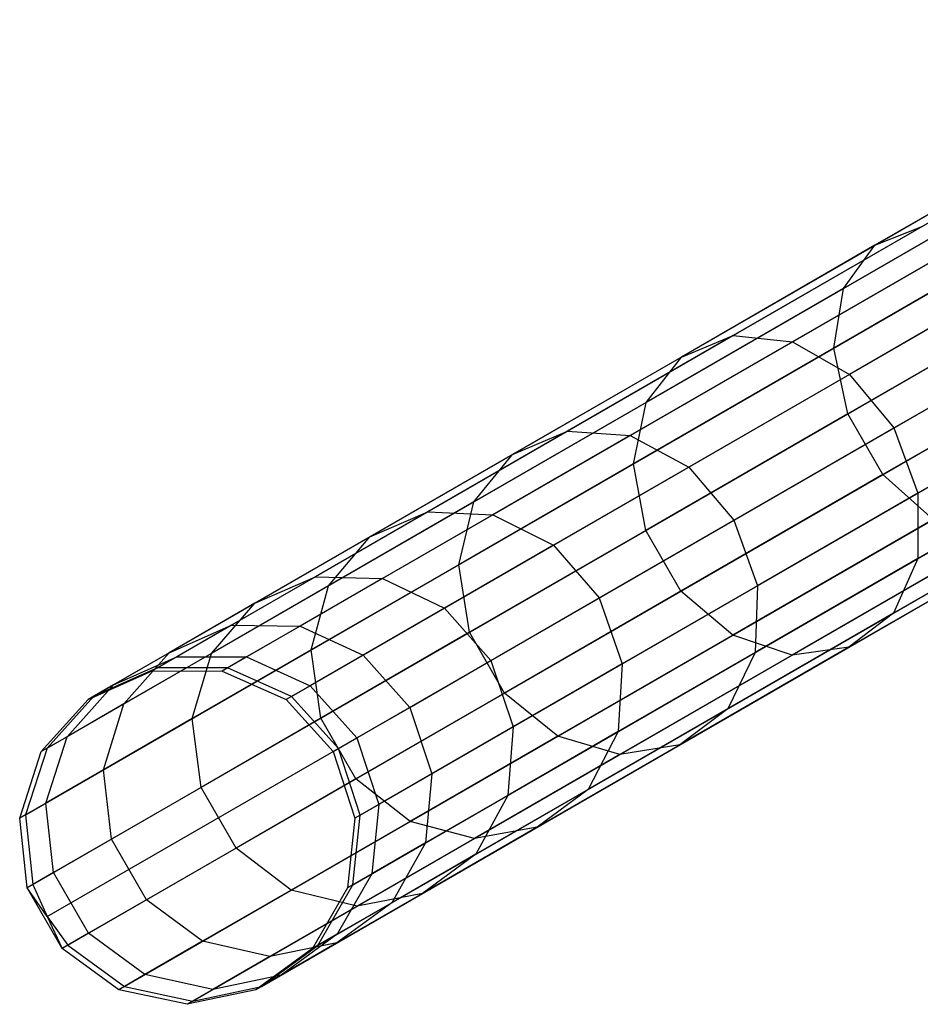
# Model space of a CAD drawing. Extents: x -189 to 189, y -189 to 189.
# Tile 8 of 256: x -164.19 to -158.85, y -95.26 to -89.41. Entities that reach past the tile are written whole.
import ezdxf

# ---------------------------------------------------------------- set-up
doc = ezdxf.new("R2010")
doc.units = 0
doc.header["$LTSCALE"] = 25.4
doc.layers.get('0').update_dxf_attribs({"linetype": 'CONTINUOUS'})

# ---------------------------------------------------------------- blocks, each defined once
blk = doc.blocks.new('CAMELEON-KENAI-C-12244_STL')
at = {"color": 0}
for p, q in [((-163.3738, -93.2586, -30.8736), (-156.7124, -89.4126, -140.8736)), ((-163.3738, -93.2586, -30.8736), (-156.7124, -89.4126, -140.8736)), ((-162.9587, -93.259, -30.8485), (-156.2973, -89.413, -140.8484)), ((-162.9587, -93.259, -30.8485), (-156.2973, -89.413, -140.8484)), ((-163.7528, -93.4272, -30.9024), (-157.0914, -89.5812, -140.9024)), ((-163.7528, -93.4272, -30.9024), (-157.0914, -89.5812, -140.9024)), ((-162.5794, -93.4284, -30.8314), (-155.9179, -89.5825, -140.8314)), ((-162.5794, -93.4284, -30.8314), (-155.9179, -89.5825, -140.8314)), ((-164.0302, -93.7357, -30.93), (-157.3688, -89.8898, -140.93)), ((-164.0302, -93.7357, -30.93), (-157.3688, -89.8898, -140.93)), ((-162.3013, -93.7376, -30.8254), (-155.6399, -89.8916, -140.8254)), ((-162.3013, -93.7376, -30.8254), (-155.6399, -89.8916, -140.8254)), ((-157.8355, -90.0108, -14.3557), (-159.1178, -90.7512, -15.7887)), ((-157.8355, -90.0108, -14.3557), (-159.1178, -90.7512, -15.7887)), ((-157.9965, -90.2522, -14.0578), (-159.304, -91.0071, -15.519)), ((-157.9965, -90.2522, -14.0578), (-159.304, -91.0071, -15.519)), ((-164.158, -94.1308, -30.9516), (-157.4966, -90.2849, -140.9516)), ((-164.158, -94.1308, -30.9516), (-157.4966, -90.2849, -140.9516)), ((-162.1726, -94.1329, -30.8314), (-155.5112, -90.287, -140.8314)), ((-162.1726, -94.1329, -30.8314), (-155.5112, -90.287, -140.8314)), ((-158.0334, -90.5948, -13.8251), (-159.3606, -91.361, -15.3083)), ((-158.0334, -90.5948, -13.8251), (-159.3606, -91.361, -15.3083)), ((-158.8341, -90.6376, -16.0708), (-159.9591, -91.2871, -17.6154)), ((-158.8341, -90.6376, -16.0708), (-159.9591, -91.2871, -17.6154)), ((-159.1178, -90.7512, -15.7887), (-158.8341, -90.6376, -16.0708)), ((-159.1178, -90.7512, -15.7887), (-158.8341, -90.6376, -16.0708)), ((-164.1142, -94.5442, -30.9634), (-157.4528, -90.6982, -140.9634)), ((-164.1142, -94.5442, -30.9634), (-157.4528, -90.6982, -140.9634)), ((-162.2156, -94.5462, -30.8485), (-155.5542, -90.7002, -140.8484)), ((-162.2156, -94.5462, -30.8485), (-155.5542, -90.7002, -140.8484)), ((-158.5021, -90.686, -16.3164), (-159.6064, -91.3236, -17.8327)), ((-158.5021, -90.686, -16.3164), (-159.6064, -91.3236, -17.8327)), ((-159.1178, -90.7512, -15.7887), (-160.2663, -91.4143, -17.3658)), ((-159.1178, -90.7512, -15.7887), (-160.2663, -91.4143, -17.3658)), ((-159.304, -91.0071, -15.519), (-159.1178, -90.7512, -15.7887)), ((-159.304, -91.0071, -15.519), (-159.1178, -90.7512, -15.7887)), ((-164.0291, -94.7351, -30.9649), (-157.3677, -90.8892, -140.9649)), ((-164.0291, -94.7351, -30.9649), (-157.3677, -90.8892, -140.9649)), ((-158.1791, -90.8879, -16.4831), (-159.2695, -91.5175, -17.9803)), ((-158.1791, -90.8879, -16.4831), (-159.2695, -91.5175, -17.9803)), ((-159.304, -91.0071, -15.519), (-160.4752, -91.6832, -17.1271)), ((-159.304, -91.0071, -15.519), (-160.4752, -91.6832, -17.1271)), ((-159.3606, -91.361, -15.3083), (-159.304, -91.0071, -15.519)), ((-159.3606, -91.361, -15.3083), (-159.304, -91.0071, -15.519)), ((-157.9398, -90.9794, -13.6976), (-159.2778, -91.7519, -15.1929)), ((-157.9398, -90.9794, -13.6976), (-159.2778, -91.7519, -15.1929)), ((-163.9063, -94.9043, -30.9634), (-157.2449, -91.0583, -140.9634)), ((-163.9063, -94.9043, -30.9634), (-157.2449, -91.0583, -140.9634)), ((-162.4227, -94.9059, -30.8736), (-155.7613, -91.0599, -140.8736)), ((-162.4227, -94.9059, -30.8736), (-155.7613, -91.0599, -140.8736)), ((-159.0064, -91.8353, -18.0324), (-157.921, -91.2086, -16.542)), ((-159.0064, -91.8353, -18.0324), (-157.921, -91.2086, -16.542)), ((-163.5703, -95.1489, -30.9516), (-156.9088, -91.3029, -140.9516)), ((-163.5703, -95.1489, -30.9516), (-156.9088, -91.3029, -140.9516)), ((-162.7583, -95.1498, -30.9024), (-156.0968, -91.3038, -140.9024)), ((-162.7583, -95.1498, -30.9024), (-156.0968, -91.3038, -140.9024)), ((-159.9591, -91.2871, -17.6154), (-160.9412, -91.8541, -19.2848)), ((-159.9591, -91.2871, -17.6154), (-160.9412, -91.8541, -19.2848)), ((-160.2663, -91.4143, -17.3658), (-159.9591, -91.2871, -17.6154)), ((-160.2663, -91.4143, -17.3658), (-159.9591, -91.2871, -17.6154)), ((-159.9591, -91.2871, -17.6154), (-159.6064, -91.3236, -17.8327)), ((-159.9591, -91.2871, -17.6154), (-159.6064, -91.3236, -17.8327)), ((-159.6064, -91.3236, -17.8327), (-160.5706, -91.8802, -19.4717)), ((-159.6064, -91.3236, -17.8327), (-160.5706, -91.8802, -19.4717)), ((-159.3606, -91.361, -15.3083), (-160.5494, -92.0474, -16.9406)), ((-159.3606, -91.361, -15.3083), (-160.5494, -92.0474, -16.9406)), ((-159.6064, -91.3236, -17.8327), (-159.2695, -91.5175, -17.9803)), ((-159.6064, -91.3236, -17.8327), (-159.2695, -91.5175, -17.9803)), ((-159.2778, -91.7519, -15.1929), (-159.3606, -91.361, -15.3083)), ((-159.2778, -91.7519, -15.1929), (-159.3606, -91.361, -15.3083)), ((-157.7319, -91.3395, -13.6976), (-159.0699, -92.112, -15.1929)), ((-157.7319, -91.3395, -13.6976), (-159.0699, -92.112, -15.1929)), ((-163.1642, -95.2357, -30.93), (-156.5027, -91.3898, -140.93)), ((-163.1642, -95.2357, -30.93), (-156.5027, -91.3898, -140.93)), ((-160.2663, -91.4143, -17.3658), (-161.2691, -91.9932, -19.0703)), ((-160.2663, -91.4143, -17.3658), (-161.2691, -91.9932, -19.0703)), ((-160.4752, -91.6832, -17.1271), (-160.2663, -91.4143, -17.3658)), ((-160.4752, -91.6832, -17.1271), (-160.2663, -91.4143, -17.3658)), ((-159.2695, -91.5175, -17.9803), (-160.2214, -92.0671, -19.5985)), ((-159.2695, -91.5175, -17.9803), (-160.2214, -92.0671, -19.5985)), ((-159.2695, -91.5175, -17.9803), (-159.0064, -91.8353, -18.0324)), ((-159.2695, -91.5175, -17.9803), (-159.0064, -91.8353, -18.0324)), ((-157.7723, -91.5924, -16.4831), (-158.8627, -92.222, -17.9803)), ((-157.7723, -91.5924, -16.4831), (-158.8627, -92.222, -17.9803)), ((-160.4752, -91.6832, -17.1271), (-161.4976, -92.2736, -18.8651)), ((-160.4752, -91.6832, -17.1271), (-161.4976, -92.2736, -18.8651)), ((-160.5494, -92.0474, -16.9406), (-160.4752, -91.6832, -17.1271)), ((-160.5494, -92.0474, -16.9406), (-160.4752, -91.6832, -17.1271)), ((-159.2778, -91.7519, -15.1929), (-160.4763, -92.4438, -16.8385)), ((-159.2778, -91.7519, -15.1929), (-160.4763, -92.4438, -16.8385)), ((-159.0699, -92.112, -15.1929), (-159.2778, -91.7519, -15.1929)), ((-159.0699, -92.112, -15.1929), (-159.2778, -91.7519, -15.1929)), ((-159.954, -92.3824, -19.6433), (-159.0064, -91.8353, -18.0324)), ((-159.954, -92.3824, -19.6433), (-159.0064, -91.8353, -18.0324)), ((-159.0064, -91.8353, -18.0324), (-158.8627, -92.222, -17.9803)), ((-159.0064, -91.8353, -18.0324), (-158.8627, -92.222, -17.9803)), ((-160.9412, -91.8541, -19.2848), (-161.7701, -92.3327, -21.0616)), ((-160.9412, -91.8541, -19.2848), (-161.7701, -92.3327, -21.0616)), ((-160.5706, -91.8802, -19.4717), (-161.3844, -92.3501, -21.2159)), ((-160.5706, -91.8802, -19.4717), (-161.3844, -92.3501, -21.2159)), ((-161.2691, -91.9932, -19.0703), (-160.9412, -91.8541, -19.2848)), ((-161.2691, -91.9932, -19.0703), (-160.9412, -91.8541, -19.2848)), ((-160.9412, -91.8541, -19.2848), (-160.5706, -91.8802, -19.4717)), ((-160.9412, -91.8541, -19.2848), (-160.5706, -91.8802, -19.4717)), ((-160.5706, -91.8802, -19.4717), (-160.2214, -92.0671, -19.5985)), ((-160.5706, -91.8802, -19.4717), (-160.2214, -92.0671, -19.5985)), ((-161.2691, -91.9932, -19.0703), (-162.1154, -92.4819, -20.8844)), ((-161.2691, -91.9932, -19.0703), (-162.1154, -92.4819, -20.8844)), ((-161.4976, -92.2736, -18.8651), (-161.2691, -91.9932, -19.0703)), ((-161.4976, -92.2736, -18.8651), (-161.2691, -91.9932, -19.0703)), ((-157.7589, -91.9731, -16.3164), (-158.8633, -92.6107, -17.8327)), ((-157.7589, -91.9731, -16.3164), (-158.8633, -92.6107, -17.8327)), ((-160.5494, -92.0474, -16.9406), (-161.5873, -92.6466, -18.7048)), ((-160.5494, -92.0474, -16.9406), (-161.5873, -92.6466, -18.7048)), ((-160.2214, -92.0671, -19.5985), (-161.0249, -92.531, -21.3207)), ((-160.2214, -92.0671, -19.5985), (-161.0249, -92.531, -21.3207)), ((-160.4763, -92.4438, -16.8385), (-160.5494, -92.0474, -16.9406)), ((-160.4763, -92.4438, -16.8385), (-160.5494, -92.0474, -16.9406)), ((-160.2214, -92.0671, -19.5985), (-159.954, -92.3824, -19.6433)), ((-160.2214, -92.0671, -19.5985), (-159.954, -92.3824, -19.6433)), ((-159.0699, -92.112, -15.1929), (-160.2684, -92.8039, -16.8385)), ((-159.0699, -92.112, -15.1929), (-160.2684, -92.8039, -16.8385)), ((-158.7728, -92.3791, -15.3083), (-159.0699, -92.112, -15.1929)), ((-158.7728, -92.3791, -15.3083), (-159.0699, -92.112, -15.1929)), ((-158.8627, -92.222, -17.9803), (-159.8147, -92.7716, -19.5985)), ((-158.8627, -92.222, -17.9803), (-159.8147, -92.7716, -19.5985)), ((-158.8627, -92.222, -17.9803), (-158.8633, -92.6107, -17.8327)), ((-158.8627, -92.222, -17.9803), (-158.8633, -92.6107, -17.8327)), ((-161.4976, -92.2736, -18.8651), (-162.3606, -92.7718, -20.7149)), ((-161.4976, -92.2736, -18.8651), (-162.3606, -92.7718, -20.7149)), ((-161.5873, -92.6466, -18.7048), (-161.4976, -92.2736, -18.8651)), ((-161.5873, -92.6466, -18.7048), (-161.4976, -92.2736, -18.8651)), ((-157.8831, -92.2849, -16.0708), (-159.008, -92.9344, -17.6154)), ((-157.8831, -92.2849, -16.0708), (-159.008, -92.9344, -17.6154)), ((-161.7701, -92.3327, -21.0616), (-162.4372, -92.7178, -22.927)), ((-161.7701, -92.3327, -21.0616), (-162.4372, -92.7178, -22.927)), ((-162.1154, -92.4819, -20.8844), (-161.7701, -92.3327, -21.0616)), ((-162.1154, -92.4819, -20.8844), (-161.7701, -92.3327, -21.0616)), ((-161.3844, -92.3501, -21.2159), (-162.0393, -92.7282, -23.0472)), ((-161.3844, -92.3501, -21.2159), (-162.0393, -92.7282, -23.0472)), ((-161.7701, -92.3327, -21.0616), (-161.3844, -92.3501, -21.2159)), ((-161.7701, -92.3327, -21.0616), (-161.3844, -92.3501, -21.2159)), ((-161.3844, -92.3501, -21.2159), (-161.0249, -92.531, -21.3207)), ((-161.3844, -92.3501, -21.2159), (-161.0249, -92.531, -21.3207)), ((-160.7539, -92.8442, -21.3577), (-159.954, -92.3824, -19.6433)), ((-160.7539, -92.8442, -21.3577), (-159.954, -92.3824, -19.6433)), ((-158.7728, -92.3791, -15.3083), (-159.9616, -93.0655, -16.9406)), ((-158.7728, -92.3791, -15.3083), (-159.9616, -93.0655, -16.9406)), ((-159.954, -92.3824, -19.6433), (-159.8147, -92.7716, -19.5985)), ((-159.954, -92.3824, -19.6433), (-159.8147, -92.7716, -19.5985)), ((-162.1154, -92.4819, -20.8844), (-162.7965, -92.8751, -22.789)), ((-162.1154, -92.4819, -20.8844), (-162.7965, -92.8751, -22.789)), ((-162.3606, -92.7718, -20.7149), (-162.1154, -92.4819, -20.8844)), ((-162.3606, -92.7718, -20.7149), (-162.1154, -92.4819, -20.8844)), ((-160.4763, -92.4438, -16.8385), (-161.5226, -93.0479, -18.6171)), ((-160.4763, -92.4438, -16.8385), (-161.5226, -93.0479, -18.6171)), ((-160.2684, -92.8039, -16.8385), (-160.4763, -92.4438, -16.8385)), ((-160.2684, -92.8039, -16.8385), (-160.4763, -92.4438, -16.8385)), ((-158.1233, -92.4737, -15.7887), (-159.2718, -93.1369, -17.3658)), ((-158.1233, -92.4737, -15.7887), (-159.2718, -93.1369, -17.3658)), ((-161.0249, -92.531, -21.3207), (-161.6715, -92.9043, -23.1288)), ((-161.0249, -92.531, -21.3207), (-161.6715, -92.9043, -23.1288)), ((-161.0249, -92.531, -21.3207), (-160.7539, -92.8442, -21.3577)), ((-161.0249, -92.531, -21.3207), (-160.7539, -92.8442, -21.3577)), ((-158.438, -92.5071, -15.519), (-159.6091, -93.1832, -17.1271)), ((-158.438, -92.5071, -15.519), (-159.6091, -93.1832, -17.1271)), ((-161.5873, -92.6466, -18.7048), (-162.4633, -93.1524, -20.5825)), ((-161.5873, -92.6466, -18.7048), (-162.4633, -93.1524, -20.5825)), ((-161.5226, -93.0479, -18.6171), (-161.5873, -92.6466, -18.7048)), ((-161.5226, -93.0479, -18.6171), (-161.5873, -92.6466, -18.7048)), ((-158.8633, -92.6107, -17.8327), (-159.8274, -93.1674, -19.4717)), ((-158.8633, -92.6107, -17.8327), (-159.8274, -93.1674, -19.4717)), ((-158.8633, -92.6107, -17.8327), (-159.008, -92.9344, -17.6154)), ((-158.8633, -92.6107, -17.8327), (-159.008, -92.9344, -17.6154)), ((-162.4372, -92.7178, -22.927), (-162.9354, -93.0055, -24.8615)), ((-162.4372, -92.7178, -22.927), (-162.9354, -93.0055, -24.8615)), ((-162.7965, -92.8751, -22.789), (-162.4372, -92.7178, -22.927)), ((-162.7965, -92.8751, -22.789), (-162.4372, -92.7178, -22.927)), ((-162.4372, -92.7178, -22.927), (-162.0393, -92.7282, -23.0472)), ((-162.4372, -92.7178, -22.927), (-162.0393, -92.7282, -23.0472)), ((-162.3606, -92.7718, -20.7149), (-163.0551, -93.1728, -22.657)), ((-162.3606, -92.7718, -20.7149), (-163.0551, -93.1728, -22.657)), ((-162.0393, -92.7282, -23.0472), (-162.5284, -93.0106, -24.9463)), ((-162.0393, -92.7282, -23.0472), (-162.5284, -93.0106, -24.9463)), ((-162.4633, -93.1524, -20.5825), (-162.3606, -92.7718, -20.7149)), ((-162.4633, -93.1524, -20.5825), (-162.3606, -92.7718, -20.7149)), ((-162.0393, -92.7282, -23.0472), (-161.6715, -92.9043, -23.1288)), ((-162.0393, -92.7282, -23.0472), (-161.6715, -92.9043, -23.1288)), ((-159.8147, -92.7716, -19.5985), (-160.6182, -93.2355, -21.3207)), ((-159.8147, -92.7716, -19.5985), (-160.6182, -93.2355, -21.3207)), ((-159.8147, -92.7716, -19.5985), (-159.8274, -93.1674, -19.4717)), ((-159.8147, -92.7716, -19.5985), (-159.8274, -93.1674, -19.4717)), ((-160.2684, -92.8039, -16.8385), (-161.3147, -93.408, -18.6171)), ((-160.2684, -92.8039, -16.8385), (-161.3147, -93.408, -18.6171)), ((-159.9616, -93.0655, -16.9406), (-160.2684, -92.8039, -16.8385)), ((-159.9616, -93.0655, -16.9406), (-160.2684, -92.8039, -16.8385)), ((-162.7965, -92.8751, -22.789), (-163.3052, -93.1688, -24.7641)), ((-162.7965, -92.8751, -22.789), (-163.3052, -93.1688, -24.7641)), ((-163.0551, -93.1728, -22.657), (-162.7965, -92.8751, -22.789)), ((-163.0551, -93.1728, -22.657), (-162.7965, -92.8751, -22.789)), ((-161.3976, -93.2158, -23.1577), (-160.7539, -92.8442, -21.3577)), ((-161.3976, -93.2158, -23.1577), (-160.7539, -92.8442, -21.3577)), ((-160.7539, -92.8442, -21.3577), (-160.6182, -93.2355, -21.3207)), ((-160.7539, -92.8442, -21.3577), (-160.6182, -93.2355, -21.3207)), ((-161.6715, -92.9043, -23.1288), (-162.1545, -93.1831, -25.0039)), ((-161.6715, -92.9043, -23.1288), (-162.1545, -93.1831, -25.0039)), ((-161.6715, -92.9043, -23.1288), (-161.3976, -93.2158, -23.1577)), ((-161.6715, -92.9043, -23.1288), (-161.3976, -93.2158, -23.1577)), ((-159.008, -92.9344, -17.6154), (-159.9901, -93.5014, -19.2848)), ((-159.008, -92.9344, -17.6154), (-159.9901, -93.5014, -19.2848)), ((-159.008, -92.9344, -17.6154), (-159.2718, -93.1369, -17.3658)), ((-159.008, -92.9344, -17.6154), (-159.2718, -93.1369, -17.3658)), ((-163.3052, -93.1688, -24.7641), (-162.9354, -93.0055, -24.8615)), ((-163.3052, -93.1688, -24.7641), (-162.9354, -93.0055, -24.8615)), ((-162.9354, -93.0055, -24.8615), (-163.2596, -93.1926, -26.8446)), ((-162.9354, -93.0055, -24.8615), (-163.2596, -93.1926, -26.8446)), ((-162.9354, -93.0055, -24.8615), (-162.5284, -93.0106, -24.9463)), ((-162.9354, -93.0055, -24.8615), (-162.5284, -93.0106, -24.9463)), ((-162.5284, -93.0106, -24.9463), (-162.8466, -93.1943, -26.8932)), ((-162.5284, -93.0106, -24.9463), (-162.8466, -93.1943, -26.8932)), ((-162.5284, -93.0106, -24.9463), (-162.1545, -93.1831, -25.0039)), ((-162.5284, -93.0106, -24.9463), (-162.1545, -93.1831, -25.0039)), ((-161.5226, -93.0479, -18.6171), (-162.4057, -93.5578, -20.51)), ((-161.5226, -93.0479, -18.6171), (-162.4057, -93.5578, -20.51)), ((-161.3147, -93.408, -18.6171), (-161.5226, -93.0479, -18.6171)), ((-161.3147, -93.408, -18.6171), (-161.5226, -93.0479, -18.6171)), ((-159.9616, -93.0655, -16.9406), (-160.9995, -93.6647, -18.7048)), ((-159.9616, -93.0655, -16.9406), (-160.9995, -93.6647, -18.7048)), ((-159.6091, -93.1832, -17.1271), (-159.9616, -93.0655, -16.9406)), ((-159.6091, -93.1832, -17.1271), (-159.9616, -93.0655, -16.9406)), ((-163.3052, -93.1688, -24.7641), (-163.6362, -93.3599, -26.7889)), ((-163.3052, -93.1688, -24.7641), (-163.6362, -93.3599, -26.7889)), ((-163.5738, -93.4723, -24.6709), (-163.3052, -93.1688, -24.7641)), ((-163.5738, -93.4723, -24.6709), (-163.3052, -93.1688, -24.7641)), ((-163.0551, -93.1728, -22.657), (-163.5738, -93.4723, -24.6709)), ((-163.0551, -93.1728, -22.657), (-163.5738, -93.4723, -24.6709)), ((-162.4633, -93.1524, -20.5825), (-163.1683, -93.5594, -22.5538)), ((-162.4633, -93.1524, -20.5825), (-163.1683, -93.5594, -22.5538)), ((-163.1683, -93.5594, -22.5538), (-163.0551, -93.1728, -22.657)), ((-163.1683, -93.5594, -22.5538), (-163.0551, -93.1728, -22.657)), ((-162.1545, -93.1831, -25.0039), (-162.4687, -93.3645, -26.9262)), ((-162.1545, -93.1831, -25.0039), (-162.4687, -93.3645, -26.9262)), ((-162.4057, -93.5578, -20.51), (-162.4633, -93.1524, -20.5825)), ((-162.4057, -93.5578, -20.51), (-162.4633, -93.1524, -20.5825)), ((-162.1545, -93.1831, -25.0039), (-161.8783, -93.4934, -25.0242)), ((-162.1545, -93.1831, -25.0039), (-161.8783, -93.4934, -25.0242)), ((-159.8274, -93.1674, -19.4717), (-160.6412, -93.6372, -21.2159)), ((-159.8274, -93.1674, -19.4717), (-160.6412, -93.6372, -21.2159)), ((-159.6091, -93.1832, -17.1271), (-160.6316, -93.7736, -18.8651)), ((-159.6091, -93.1832, -17.1271), (-160.6316, -93.7736, -18.8651)), ((-159.2718, -93.1369, -17.3658), (-160.2746, -93.7158, -19.0703)), ((-159.2718, -93.1369, -17.3658), (-160.2746, -93.7158, -19.0703)), ((-159.8274, -93.1674, -19.4717), (-159.9901, -93.5014, -19.2848)), ((-159.8274, -93.1674, -19.4717), (-159.9901, -93.5014, -19.2848)), ((-159.2718, -93.1369, -17.3658), (-159.6091, -93.1832, -17.1271)), ((-159.2718, -93.1369, -17.3658), (-159.6091, -93.1832, -17.1271)), ((-163.6362, -93.3599, -26.7889), (-163.2596, -93.1926, -26.8446)), ((-163.6362, -93.3599, -26.7889), (-163.2596, -93.1926, -26.8446)), ((-163.2596, -93.1926, -26.8446), (-163.4062, -93.2773, -28.8557)), ((-163.2596, -93.1926, -26.8446), (-163.4062, -93.2773, -28.8557)), ((-163.2596, -93.1926, -26.8446), (-162.8466, -93.1943, -26.8932)), ((-163.2596, -93.1926, -26.8446), (-162.8466, -93.1943, -26.8932)), ((-162.8466, -93.1943, -26.8932), (-162.9905, -93.2774, -28.8675)), ((-162.8466, -93.1943, -26.8932), (-162.9905, -93.2774, -28.8675)), ((-162.8466, -93.1943, -26.8932), (-162.4687, -93.3645, -26.9262)), ((-162.8466, -93.1943, -26.8932), (-162.4687, -93.3645, -26.9262)), ((-161.8783, -93.4934, -25.0242), (-161.3976, -93.2158, -23.1577)), ((-161.8783, -93.4934, -25.0242), (-161.3976, -93.2158, -23.1577)), ((-161.3976, -93.2158, -23.1577), (-161.2648, -93.6088, -23.1288)), ((-161.3976, -93.2158, -23.1577), (-161.2648, -93.6088, -23.1288)), ((-160.6182, -93.2355, -21.3207), (-161.2648, -93.6088, -23.1288)), ((-160.6182, -93.2355, -21.3207), (-161.2648, -93.6088, -23.1288)), ((-160.6182, -93.2355, -21.3207), (-160.6412, -93.6372, -21.2159)), ((-160.6182, -93.2355, -21.3207), (-160.6412, -93.6372, -21.2159)), ((-163.7859, -93.4463, -28.8422), (-163.4062, -93.2773, -28.8557)), ((-163.7859, -93.4463, -28.8422), (-163.4062, -93.2773, -28.8557)), ((-163.3738, -93.2586, -30.8736), (-163.7528, -93.4272, -30.9024)), ((-163.3738, -93.2586, -30.8736), (-163.7528, -93.4272, -30.9024)), ((-163.3738, -93.2586, -30.8736), (-163.4062, -93.2773, -28.8557)), ((-163.3738, -93.2586, -30.8736), (-163.4062, -93.2773, -28.8557)), ((-163.4062, -93.2773, -28.8557), (-162.9905, -93.2774, -28.8675)), ((-163.4062, -93.2773, -28.8557), (-162.9905, -93.2774, -28.8675)), ((-162.9587, -93.259, -30.8485), (-163.3738, -93.2586, -30.8736)), ((-162.9587, -93.259, -30.8485), (-163.3738, -93.2586, -30.8736)), ((-162.9587, -93.259, -30.8485), (-162.9905, -93.2774, -28.8675)), ((-162.9587, -93.259, -30.8485), (-162.9905, -93.2774, -28.8675)), ((-162.9905, -93.2774, -28.8675), (-162.6108, -93.4466, -28.8755)), ((-162.9905, -93.2774, -28.8675), (-162.6108, -93.4466, -28.8755)), ((-162.5794, -93.4284, -30.8314), (-162.9587, -93.259, -30.8485)), ((-162.5794, -93.4284, -30.8314), (-162.9587, -93.259, -30.8485)), ((-163.9113, -93.6671, -26.7356), (-163.6362, -93.3599, -26.7889)), ((-163.9113, -93.6671, -26.7356), (-163.6362, -93.3599, -26.7889)), ((-163.6362, -93.3599, -26.7889), (-163.7859, -93.4463, -28.8422)), ((-163.6362, -93.3599, -26.7889), (-163.7859, -93.4463, -28.8422)), ((-162.4687, -93.3645, -26.9262), (-162.6108, -93.4466, -28.8755)), ((-162.4687, -93.3645, -26.9262), (-162.6108, -93.4466, -28.8755)), ((-162.4687, -93.3645, -26.9262), (-162.1911, -93.6739, -26.9378)), ((-162.4687, -93.3645, -26.9262), (-162.1911, -93.6739, -26.9378)), ((-161.3147, -93.408, -18.6171), (-162.1978, -93.9179, -20.51)), ((-161.3147, -93.408, -18.6171), (-162.1978, -93.9179, -20.51)), ((-160.9995, -93.6647, -18.7048), (-161.3147, -93.408, -18.6171)), ((-160.9995, -93.6647, -18.7048), (-161.3147, -93.408, -18.6171)), ((-164.0639, -93.7552, -28.8293), (-163.7859, -93.4463, -28.8422)), ((-164.0639, -93.7552, -28.8293), (-163.7859, -93.4463, -28.8422)), ((-163.7528, -93.4272, -30.9024), (-164.0302, -93.7357, -30.93)), ((-163.7528, -93.4272, -30.9024), (-164.0302, -93.7357, -30.93)), ((-163.5738, -93.4723, -24.6709), (-163.9113, -93.6671, -26.7356)), ((-163.5738, -93.4723, -24.6709), (-163.9113, -93.6671, -26.7356)), ((-163.7528, -93.4272, -30.9024), (-163.7859, -93.4463, -28.8422)), ((-163.7528, -93.4272, -30.9024), (-163.7859, -93.4463, -28.8422)), ((-163.6948, -93.8634, -24.5981), (-163.5738, -93.4723, -24.6709)), ((-163.6948, -93.8634, -24.5981), (-163.5738, -93.4723, -24.6709)), ((-162.5794, -93.4284, -30.8314), (-162.6108, -93.4466, -28.8755)), ((-162.5794, -93.4284, -30.8314), (-162.6108, -93.4466, -28.8755)), ((-162.6108, -93.4466, -28.8755), (-162.3326, -93.7556, -28.8783)), ((-162.6108, -93.4466, -28.8755), (-162.3326, -93.7556, -28.8783)), ((-162.3013, -93.7376, -30.8254), (-162.5794, -93.4284, -30.8314)), ((-162.3013, -93.7376, -30.8254), (-162.5794, -93.4284, -30.8314)), ((-162.1911, -93.6739, -26.9378), (-161.8783, -93.4934, -25.0242)), ((-162.1911, -93.6739, -26.9378), (-161.8783, -93.4934, -25.0242)), ((-161.8783, -93.4934, -25.0242), (-161.7477, -93.8876, -25.0039)), ((-161.8783, -93.4934, -25.0242), (-161.7477, -93.8876, -25.0039)), ((-159.9901, -93.5014, -19.2848), (-160.819, -93.98, -21.0616)), ((-159.9901, -93.5014, -19.2848), (-160.819, -93.98, -21.0616)), ((-159.9901, -93.5014, -19.2848), (-160.2746, -93.7158, -19.0703)), ((-159.9901, -93.5014, -19.2848), (-160.2746, -93.7158, -19.0703)), ((-163.1683, -93.5594, -22.5538), (-163.6948, -93.8634, -24.5981)), ((-163.1683, -93.5594, -22.5538), (-163.6948, -93.8634, -24.5981)), ((-163.1164, -93.9681, -22.4974), (-163.1683, -93.5594, -22.5538)), ((-163.1164, -93.9681, -22.4974), (-163.1683, -93.5594, -22.5538)), ((-162.4057, -93.5578, -20.51), (-163.1164, -93.9681, -22.4974)), ((-162.4057, -93.5578, -20.51), (-163.1164, -93.9681, -22.4974)), ((-162.1978, -93.9179, -20.51), (-162.4057, -93.5578, -20.51)), ((-162.1978, -93.9179, -20.51), (-162.4057, -93.5578, -20.51)), ((-161.2648, -93.6088, -23.1288), (-161.7477, -93.8876, -25.0039)), ((-161.2648, -93.6088, -23.1288), (-161.7477, -93.8876, -25.0039)), ((-161.2648, -93.6088, -23.1288), (-161.2961, -94.0153, -23.0472)), ((-161.2648, -93.6088, -23.1288), (-161.2961, -94.0153, -23.0472)), ((-160.6412, -93.6372, -21.2159), (-161.2961, -94.0153, -23.0472)), ((-160.6412, -93.6372, -21.2159), (-161.2961, -94.0153, -23.0472)), ((-160.6412, -93.6372, -21.2159), (-160.819, -93.98, -21.0616)), ((-160.6412, -93.6372, -21.2159), (-160.819, -93.98, -21.0616)), ((-163.9113, -93.6671, -26.7356), (-164.0639, -93.7552, -28.8293)), ((-163.9113, -93.6671, -26.7356), (-164.0639, -93.7552, -28.8293)), ((-164.0373, -94.0611, -26.6939), (-163.9113, -93.6671, -26.7356)), ((-164.0373, -94.0611, -26.6939), (-163.9113, -93.6671, -26.7356)), ((-162.3326, -93.7556, -28.8783), (-162.1911, -93.6739, -26.9378)), ((-162.3326, -93.7556, -28.8783), (-162.1911, -93.6739, -26.9378)), ((-162.1911, -93.6739, -26.9378), (-162.0619, -94.069, -26.9262)), ((-162.1911, -93.6739, -26.9378), (-162.0619, -94.069, -26.9262)), ((-160.9995, -93.6647, -18.7048), (-161.8755, -94.1704, -20.5825)), ((-160.9995, -93.6647, -18.7048), (-161.8755, -94.1704, -20.5825)), ((-160.6316, -93.7736, -18.8651), (-160.9995, -93.6647, -18.7048)), ((-160.6316, -93.7736, -18.8651), (-160.9995, -93.6647, -18.7048)), ((-164.1923, -94.1506, -28.8192), (-164.0639, -93.7552, -28.8293)), ((-164.1923, -94.1506, -28.8192), (-164.0639, -93.7552, -28.8293)), ((-164.0302, -93.7357, -30.93), (-164.158, -94.1308, -30.9516)), ((-164.0302, -93.7357, -30.93), (-164.158, -94.1308, -30.9516)), ((-164.0302, -93.7357, -30.93), (-164.0639, -93.7552, -28.8293)), ((-164.0302, -93.7357, -30.93), (-164.0639, -93.7552, -28.8293)), ((-162.3013, -93.7376, -30.8254), (-162.3326, -93.7556, -28.8783)), ((-162.3013, -93.7376, -30.8254), (-162.3326, -93.7556, -28.8783)), ((-162.3326, -93.7556, -28.8783), (-162.2041, -94.1511, -28.8755)), ((-162.3326, -93.7556, -28.8783), (-162.2041, -94.1511, -28.8755)), ((-162.1726, -94.1329, -30.8314), (-162.3013, -93.7376, -30.8254)), ((-162.1726, -94.1329, -30.8314), (-162.3013, -93.7376, -30.8254)), ((-160.6316, -93.7736, -18.8651), (-161.4946, -94.2718, -20.7149)), ((-160.6316, -93.7736, -18.8651), (-161.4946, -94.2718, -20.7149)), ((-160.2746, -93.7158, -19.0703), (-161.1209, -94.2044, -20.8844)), ((-160.2746, -93.7158, -19.0703), (-161.1209, -94.2044, -20.8844)), ((-160.2746, -93.7158, -19.0703), (-160.6316, -93.7736, -18.8651)), ((-160.2746, -93.7158, -19.0703), (-160.6316, -93.7736, -18.8651)), ((-163.6948, -93.8634, -24.5981), (-164.0373, -94.0611, -26.6939)), ((-163.6948, -93.8634, -24.5981), (-164.0373, -94.0611, -26.6939)), ((-163.6472, -94.2745, -24.5583), (-163.6948, -93.8634, -24.5981)), ((-163.6472, -94.2745, -24.5583), (-163.6948, -93.8634, -24.5981)), ((-161.7477, -93.8876, -25.0039), (-162.0619, -94.069, -26.9262)), ((-161.7477, -93.8876, -25.0039), (-162.0619, -94.069, -26.9262)), ((-161.7477, -93.8876, -25.0039), (-161.7852, -94.2977, -24.9463)), ((-161.7477, -93.8876, -25.0039), (-161.7852, -94.2977, -24.9463)), ((-162.1978, -93.9179, -20.51), (-162.9085, -94.3282, -22.4974)), ((-162.1978, -93.9179, -20.51), (-162.9085, -94.3282, -22.4974)), ((-161.8755, -94.1704, -20.5825), (-162.1978, -93.9179, -20.51)), ((-161.8755, -94.1704, -20.5825), (-162.1978, -93.9179, -20.51)), ((-163.1164, -93.9681, -22.4974), (-163.6472, -94.2745, -24.5583)), ((-163.1164, -93.9681, -22.4974), (-163.6472, -94.2745, -24.5583)), ((-162.9085, -94.3282, -22.4974), (-163.1164, -93.9681, -22.4974)), ((-162.9085, -94.3282, -22.4974), (-163.1164, -93.9681, -22.4974)), ((-160.819, -93.98, -21.0616), (-161.4861, -94.3651, -22.927)), ((-160.819, -93.98, -21.0616), (-161.4861, -94.3651, -22.927)), ((-160.819, -93.98, -21.0616), (-161.1209, -94.2044, -20.8844)), ((-160.819, -93.98, -21.0616), (-161.1209, -94.2044, -20.8844)), ((-164.0373, -94.0611, -26.6939), (-164.1923, -94.1506, -28.8192)), ((-164.0373, -94.0611, -26.6939), (-164.1923, -94.1506, -28.8192)), ((-163.9925, -94.4739, -26.6711), (-164.0373, -94.0611, -26.6939)), ((-163.9925, -94.4739, -26.6711), (-164.0373, -94.0611, -26.6939)), ((-161.2961, -94.0153, -23.0472), (-161.7852, -94.2977, -24.9463)), ((-161.2961, -94.0153, -23.0472), (-161.7852, -94.2977, -24.9463)), ((-161.2961, -94.0153, -23.0472), (-161.4861, -94.3651, -22.927)), ((-161.2961, -94.0153, -23.0472), (-161.4861, -94.3651, -22.927)), ((-162.0619, -94.069, -26.9262), (-162.2041, -94.1511, -28.8755)), ((-162.0619, -94.069, -26.9262), (-162.2041, -94.1511, -28.8755)), ((-162.0619, -94.069, -26.9262), (-162.1034, -94.4814, -26.8932)), ((-162.0619, -94.069, -26.9262), (-162.1034, -94.4814, -26.8932)), ((-164.158, -94.1308, -30.9516), (-164.1923, -94.1506, -28.8192)), ((-164.158, -94.1308, -30.9516), (-164.1923, -94.1506, -28.8192)), ((-164.1487, -94.5641, -28.8136), (-164.1923, -94.1506, -28.8192)), ((-164.1487, -94.5641, -28.8136), (-164.1923, -94.1506, -28.8192)), ((-164.158, -94.1308, -30.9516), (-164.1142, -94.5442, -30.9634)), ((-164.158, -94.1308, -30.9516), (-164.1142, -94.5442, -30.9634)), ((-161.8755, -94.1704, -20.5825), (-162.5805, -94.5775, -22.5538)), ((-161.8755, -94.1704, -20.5825), (-162.5805, -94.5775, -22.5538)), ((-162.2041, -94.1511, -28.8755), (-162.2474, -94.5645, -28.8675)), ((-162.2041, -94.1511, -28.8755), (-162.2474, -94.5645, -28.8675)), ((-162.2156, -94.5462, -30.8485), (-162.1726, -94.1329, -30.8314)), ((-162.2156, -94.5462, -30.8485), (-162.1726, -94.1329, -30.8314)), ((-162.1726, -94.1329, -30.8314), (-162.2041, -94.1511, -28.8755)), ((-162.1726, -94.1329, -30.8314), (-162.2041, -94.1511, -28.8755)), ((-161.4946, -94.2718, -20.7149), (-161.8755, -94.1704, -20.5825)), ((-161.4946, -94.2718, -20.7149), (-161.8755, -94.1704, -20.5825)), ((-161.1209, -94.2044, -20.8844), (-161.802, -94.5977, -22.789)), ((-161.1209, -94.2044, -20.8844), (-161.802, -94.5977, -22.789)), ((-161.1209, -94.2044, -20.8844), (-161.4946, -94.2718, -20.7149)), ((-161.1209, -94.2044, -20.8844), (-161.4946, -94.2718, -20.7149)), ((-163.6472, -94.2745, -24.5583), (-163.9925, -94.4739, -26.6711)), ((-163.6472, -94.2745, -24.5583), (-163.9925, -94.4739, -26.6711)), ((-163.4393, -94.6347, -24.5583), (-163.6472, -94.2745, -24.5583)), ((-163.4393, -94.6347, -24.5583), (-163.6472, -94.2745, -24.5583)), ((-161.4946, -94.2718, -20.7149), (-162.1891, -94.6728, -22.657)), ((-161.4946, -94.2718, -20.7149), (-162.1891, -94.6728, -22.657)), ((-161.7852, -94.2977, -24.9463), (-162.1034, -94.4814, -26.8932)), ((-161.7852, -94.2977, -24.9463), (-162.1034, -94.4814, -26.8932)), ((-161.7852, -94.2977, -24.9463), (-161.9844, -94.6528, -24.8615)), ((-161.7852, -94.2977, -24.9463), (-161.9844, -94.6528, -24.8615)), ((-162.9085, -94.3282, -22.4974), (-163.4393, -94.6347, -24.5583)), ((-162.9085, -94.3282, -22.4974), (-163.4393, -94.6347, -24.5583)), ((-162.5805, -94.5775, -22.5538), (-162.9085, -94.3282, -22.4974)), ((-162.5805, -94.5775, -22.5538), (-162.9085, -94.3282, -22.4974)), ((-161.4861, -94.3651, -22.927), (-161.9844, -94.6528, -24.8615)), ((-161.4861, -94.3651, -22.927), (-161.9844, -94.6528, -24.8615)), ((-161.4861, -94.3651, -22.927), (-161.802, -94.5977, -22.789)), ((-161.4861, -94.3651, -22.927), (-161.802, -94.5977, -22.789)), ((-163.9925, -94.4739, -26.6711), (-164.1487, -94.5641, -28.8136)), ((-163.9925, -94.4739, -26.6711), (-164.1487, -94.5641, -28.8136)), ((-163.7846, -94.834, -26.6711), (-163.9925, -94.4739, -26.6711)), ((-163.7846, -94.834, -26.6711), (-163.9925, -94.4739, -26.6711)), ((-162.1034, -94.4814, -26.8932), (-162.3085, -94.8399, -26.8446)), ((-162.1034, -94.4814, -26.8932), (-162.3085, -94.8399, -26.8446)), ((-162.1034, -94.4814, -26.8932), (-162.2474, -94.5645, -28.8675)), ((-162.1034, -94.4814, -26.8932), (-162.2474, -94.5645, -28.8675)), ((-164.1142, -94.5442, -30.9634), (-164.1487, -94.5641, -28.8136)), ((-164.1142, -94.5442, -30.9634), (-164.1487, -94.5641, -28.8136)), ((-164.0291, -94.7351, -30.9649), (-164.1487, -94.5641, -28.8136)), ((-164.0291, -94.7351, -30.9649), (-164.1487, -94.5641, -28.8136)), ((-163.9408, -94.9242, -28.8136), (-164.1487, -94.5641, -28.8136)), ((-163.9408, -94.9242, -28.8136), (-164.1487, -94.5641, -28.8136)), ((-164.1142, -94.5442, -30.9634), (-164.0291, -94.7351, -30.9649)), ((-164.1142, -94.5442, -30.9634), (-164.0291, -94.7351, -30.9649)), ((-162.5805, -94.5775, -22.5538), (-163.107, -94.8815, -24.5981)), ((-162.5805, -94.5775, -22.5538), (-163.107, -94.8815, -24.5981)), ((-162.1891, -94.6728, -22.657), (-162.5805, -94.5775, -22.5538)), ((-162.1891, -94.6728, -22.657), (-162.5805, -94.5775, -22.5538)), ((-162.2474, -94.5645, -28.8675), (-162.4551, -94.9246, -28.8557)), ((-162.2474, -94.5645, -28.8675), (-162.4551, -94.9246, -28.8557)), ((-162.4227, -94.9059, -30.8736), (-162.2156, -94.5462, -30.8485)), ((-162.4227, -94.9059, -30.8736), (-162.2156, -94.5462, -30.8485)), ((-162.2156, -94.5462, -30.8485), (-162.2474, -94.5645, -28.8675)), ((-162.2156, -94.5462, -30.8485), (-162.2474, -94.5645, -28.8675)), ((-163.4393, -94.6347, -24.5583), (-163.7846, -94.834, -26.6711)), ((-163.4393, -94.6347, -24.5583), (-163.7846, -94.834, -26.6711)), ((-163.107, -94.8815, -24.5981), (-163.4393, -94.6347, -24.5583)), ((-163.107, -94.8815, -24.5981), (-163.4393, -94.6347, -24.5583)), ((-161.802, -94.5977, -22.789), (-162.3107, -94.8914, -24.7641)), ((-161.802, -94.5977, -22.789), (-162.3107, -94.8914, -24.7641)), ((-161.802, -94.5977, -22.789), (-162.1891, -94.6728, -22.657)), ((-161.802, -94.5977, -22.789), (-162.1891, -94.6728, -22.657)), ((-162.1891, -94.6728, -22.657), (-162.7078, -94.9723, -24.6709)), ((-162.1891, -94.6728, -22.657), (-162.7078, -94.9723, -24.6709)), ((-161.9844, -94.6528, -24.8615), (-162.3107, -94.8914, -24.7641)), ((-161.9844, -94.6528, -24.8615), (-162.3107, -94.8914, -24.7641)), ((-161.9844, -94.6528, -24.8615), (-162.3085, -94.8399, -26.8446)), ((-161.9844, -94.6528, -24.8615), (-162.3085, -94.8399, -26.8446)), ((-164.0291, -94.7351, -30.9649), (-163.9408, -94.9242, -28.8136)), ((-164.0291, -94.7351, -30.9649), (-163.9408, -94.9242, -28.8136)), ((-164.0291, -94.7351, -30.9649), (-163.9063, -94.9043, -30.9634)), ((-164.0291, -94.7351, -30.9649), (-163.9063, -94.9043, -30.9634)), ((-163.7846, -94.834, -26.6711), (-163.9408, -94.9242, -28.8136)), ((-163.7846, -94.834, -26.6711), (-163.9408, -94.9242, -28.8136)), ((-163.4495, -95.0792, -26.6939), (-163.7846, -94.834, -26.6711)), ((-163.4495, -95.0792, -26.6939), (-163.7846, -94.834, -26.6711)), ((-163.107, -94.8815, -24.5981), (-163.4495, -95.0792, -26.6939)), ((-163.107, -94.8815, -24.5981), (-163.4495, -95.0792, -26.6939)), ((-162.7078, -94.9723, -24.6709), (-163.107, -94.8815, -24.5981)), ((-162.7078, -94.9723, -24.6709), (-163.107, -94.8815, -24.5981)), ((-162.3085, -94.8399, -26.8446), (-162.6416, -95.0824, -26.7889)), ((-162.3085, -94.8399, -26.8446), (-162.6416, -95.0824, -26.7889)), ((-162.3085, -94.8399, -26.8446), (-162.4551, -94.9246, -28.8557)), ((-162.3085, -94.8399, -26.8446), (-162.4551, -94.9246, -28.8557)), ((-163.9063, -94.9043, -30.9634), (-163.9408, -94.9242, -28.8136)), ((-163.9063, -94.9043, -30.9634), (-163.9408, -94.9242, -28.8136)), ((-163.6045, -95.1687, -28.8192), (-163.9408, -94.9242, -28.8136)), ((-163.6045, -95.1687, -28.8192), (-163.9408, -94.9242, -28.8136)), ((-163.9063, -94.9043, -30.9634), (-163.5703, -95.1489, -30.9516)), ((-163.9063, -94.9043, -30.9634), (-163.5703, -95.1489, -30.9516)), ((-162.4551, -94.9246, -28.8557), (-162.7914, -95.1689, -28.8422)), ((-162.4551, -94.9246, -28.8557), (-162.7914, -95.1689, -28.8422)), ((-162.7583, -95.1498, -30.9024), (-162.4227, -94.9059, -30.8736)), ((-162.7583, -95.1498, -30.9024), (-162.4227, -94.9059, -30.8736)), ((-162.3107, -94.8914, -24.7641), (-162.7078, -94.9723, -24.6709)), ((-162.3107, -94.8914, -24.7641), (-162.7078, -94.9723, -24.6709)), ((-162.3107, -94.8914, -24.7641), (-162.6416, -95.0824, -26.7889)), ((-162.3107, -94.8914, -24.7641), (-162.6416, -95.0824, -26.7889)), ((-162.4227, -94.9059, -30.8736), (-162.4551, -94.9246, -28.8557)), ((-162.4227, -94.9059, -30.8736), (-162.4551, -94.9246, -28.8557)), ((-162.7078, -94.9723, -24.6709), (-163.0453, -95.1671, -26.7356)), ((-162.7078, -94.9723, -24.6709), (-163.0453, -95.1671, -26.7356)), ((-163.4495, -95.0792, -26.6939), (-163.6045, -95.1687, -28.8192)), ((-163.4495, -95.0792, -26.6939), (-163.6045, -95.1687, -28.8192)), ((-163.0453, -95.1671, -26.7356), (-163.4495, -95.0792, -26.6939)), ((-163.0453, -95.1671, -26.7356), (-163.4495, -95.0792, -26.6939)), ((-162.6416, -95.0824, -26.7889), (-163.0453, -95.1671, -26.7356)), ((-162.6416, -95.0824, -26.7889), (-163.0453, -95.1671, -26.7356)), ((-162.6416, -95.0824, -26.7889), (-162.7914, -95.1689, -28.8422)), ((-162.6416, -95.0824, -26.7889), (-162.7914, -95.1689, -28.8422)), ((-163.5703, -95.1489, -30.9516), (-163.6045, -95.1687, -28.8192)), ((-163.5703, -95.1489, -30.9516), (-163.6045, -95.1687, -28.8192)), ((-163.1979, -95.2552, -28.8293), (-163.6045, -95.1687, -28.8192)), ((-163.1979, -95.2552, -28.8293), (-163.6045, -95.1687, -28.8192)), ((-163.5703, -95.1489, -30.9516), (-163.1642, -95.2357, -30.93)), ((-163.5703, -95.1489, -30.9516), (-163.1642, -95.2357, -30.93)), ((-163.0453, -95.1671, -26.7356), (-163.1979, -95.2552, -28.8293)), ((-163.0453, -95.1671, -26.7356), (-163.1979, -95.2552, -28.8293)), ((-162.7914, -95.1689, -28.8422), (-163.1979, -95.2552, -28.8293)), ((-162.7914, -95.1689, -28.8422), (-163.1979, -95.2552, -28.8293)), ((-163.1642, -95.2357, -30.93), (-162.7583, -95.1498, -30.9024)), ((-163.1642, -95.2357, -30.93), (-162.7583, -95.1498, -30.9024)), ((-162.7583, -95.1498, -30.9024), (-162.7914, -95.1689, -28.8422)), ((-162.7583, -95.1498, -30.9024), (-162.7914, -95.1689, -28.8422)), ((-163.1642, -95.2357, -30.93), (-163.1979, -95.2552, -28.8293)), ((-163.1642, -95.2357, -30.93), (-163.1979, -95.2552, -28.8293))]:
    blk.add_line(p, q, dxfattribs=at)

msp = doc.modelspace()

# ---------------------------------------------------------------- block references
at = {"color": 0}
msp.add_blockref('CAMELEON-KENAI-C-12244_STL', (0, 0), dxfattribs=at)

doc.saveas('drawing.dxf')
